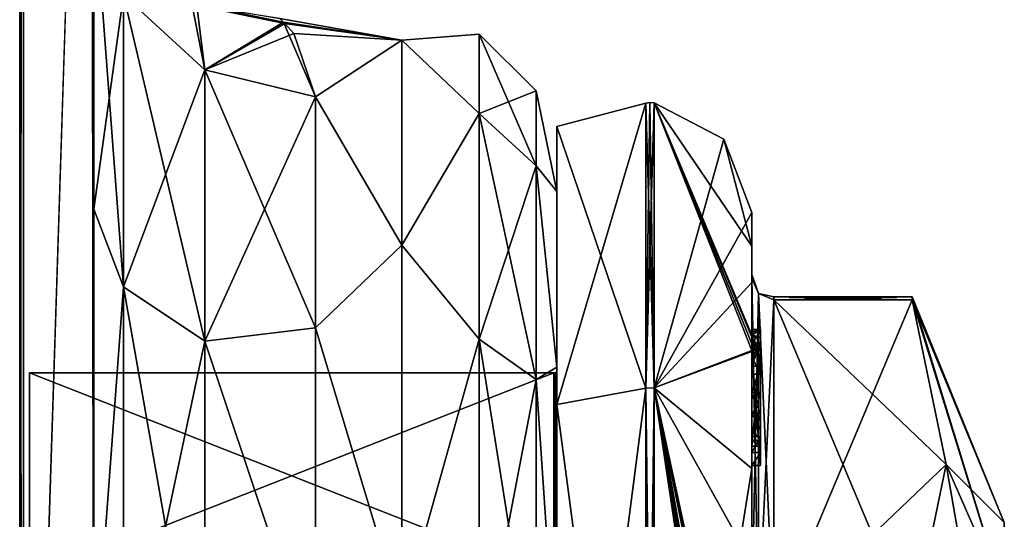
# Model space of a CAD drawing. Extents: x -23 to 470, y -1800 to 0.
# Tile 111 of 256: x 448 to 470, y -1759 to -1748. Entities that reach past the tile are written whole.
import ezdxf

# ---------------------------------------------------------------- set-up
doc = ezdxf.new("R2010")
doc.units = 0
doc.header["$LTSCALE"] = 17.087905
for name, color, linetype in [('553', 7, 'CONTINUOUS'), ('555', 7, 'CONTINUOUS'), ('557', 7, 'CONTINUOUS'), ('571', 7, 'CONTINUOUS'), ('572', 7, 'CONTINUOUS'), ('573', 7, 'CONTINUOUS'), ('577', 7, 'CONTINUOUS'), ('581', 7, 'CONTINUOUS'), ('608', 7, 'CONTINUOUS'), ('686', 7, 'CONTINUOUS'), ('687', 7, 'CONTINUOUS'), ('688', 7, 'CONTINUOUS'), ('689', 7, 'CONTINUOUS'), ('690', 7, 'CONTINUOUS'), ('691', 7, 'CONTINUOUS'), ('692', 7, 'CONTINUOUS'), ('693', 7, 'CONTINUOUS'), ('694', 7, 'CONTINUOUS'), ('695', 7, 'CONTINUOUS'), ('696', 7, 'CONTINUOUS'), ('697', 7, 'CONTINUOUS'), ('698', 7, 'CONTINUOUS'), ('699', 7, 'CONTINUOUS'), ('700', 7, 'CONTINUOUS'), ('702', 7, 'CONTINUOUS'), ('752', 7, 'CONTINUOUS'), ('753', 7, 'CONTINUOUS'), ('754', 7, 'CONTINUOUS'), ('755', 7, 'CONTINUOUS'), ('756', 7, 'CONTINUOUS'), ('757', 7, 'CONTINUOUS'), ('758', 7, 'CONTINUOUS'), ('759', 7, 'CONTINUOUS'), ('761', 7, 'CONTINUOUS'), ('762', 7, 'CONTINUOUS'), ('766', 7, 'CONTINUOUS'), ('767', 7, 'CONTINUOUS'), ('768', 7, 'CONTINUOUS'), ('769', 7, 'CONTINUOUS'), ('770', 7, 'CONTINUOUS'), ('771', 7, 'CONTINUOUS'), ('772', 7, 'CONTINUOUS'), ('855', 7, 'CONTINUOUS'), ('861', 7, 'CONTINUOUS')]:
    doc.layers.add(name, color=color, linetype=linetype)

msp = doc.modelspace()

# ---------------------------------------------------------------- linework, layer by layer
at = {"layer": '553', "linetype": 'CONTINUOUS'}
for points in [[(449.55, -1728.15, -20.5), (449.55, -1733.179, -19.874), (449.55, -1752.418, -21.378), (449.55, -1728.15, -20.5)], [(449.55, -1736.977, -22.507), (449.55, -1728.15, -20.5), (449.55, -1752.418, -21.378), (449.55, -1736.977, -22.507)], [(449.55, -1728.15, -102.5), (449.55, -1736.981, -100.492), (449.55, -1780, -102.5), (449.55, -1728.15, -102.5)], [(449.55, -1782.865, 101.931), (449.55, -1783.734, 101.5), (449.55, -1728.15, 102.5), (449.55, -1782.865, 101.931)], [(449.55, -1728.15, 102.5), (449.55, -1783.734, 101.5), (449.55, -1736.977, 100.493), (449.55, -1728.15, 102.5)], [(449.55, -1780, 102.5), (449.55, -1782.865, 101.931), (449.55, -1728.15, 102.5), (449.55, -1780, 102.5)], [(449.55, -1728.15, 20.5), (449.55, -1736.981, 22.508), (449.55, -1752.418, 21.378), (449.55, -1728.15, 20.5)], [(449.55, -1733.303, 19.842), (449.55, -1728.15, 20.5), (449.55, -1752.418, 21.378), (449.55, -1733.303, 19.842)], [(449.55, -1733.179, -19.874), (449.55, -1737.888, -18.039), (449.55, -1752.418, -21.378), (449.55, -1733.179, -19.874)], [(449.55, -1737.976, 17.992), (449.55, -1733.303, 19.842), (449.55, -1752.418, 21.378), (449.55, -1737.976, 17.992)], [(449.55, -1744.158, -28.196), (449.55, -1736.977, -22.507), (449.55, -1763.25, -27.648), (449.55, -1744.158, -28.196)], [(449.55, -1763.25, -27.648), (449.55, -1736.977, -22.507), (449.55, -1752.418, -21.378), (449.55, -1763.25, -27.648)], [(449.55, -1736.977, -63.507), (449.55, -1736.981, -59.492), (449.55, -1787.5, -95), (449.55, -1736.977, -63.507)], [(449.55, -1744.158, -69.196), (449.55, -1736.977, -63.507), (449.55, -1787.5, -95), (449.55, -1744.158, -69.196)], [(449.55, -1736.981, 63.508), (449.55, -1787.5, 24.51), (449.55, -1736.977, 59.493), (449.55, -1736.981, 63.508)], [(449.55, -1736.977, 59.493), (449.55, -1787.5, 24.51), (449.55, -1744.158, 53.804), (449.55, -1736.977, 59.493)], [(449.55, -1786.933, 97.86), (449.55, -1787.5, 95), (449.55, -1736.977, 100.493), (449.55, -1786.933, 97.86)], [(449.55, -1736.977, 100.493), (449.55, -1787.5, 95), (449.55, -1744.158, 94.804), (449.55, -1736.977, 100.493)], [(449.55, -1786.5, 98.734), (449.55, -1786.933, 97.86), (449.55, -1736.977, 100.493), (449.55, -1786.5, 98.734)], [(449.55, -1785.305, 100.301), (449.55, -1786.5, 98.734), (449.55, -1736.977, 100.493), (449.55, -1785.305, 100.301)], [(449.55, -1783.734, 101.5), (449.55, -1785.305, 100.301), (449.55, -1736.977, 100.493), (449.55, -1783.734, 101.5)], [(449.55, -1736.981, -59.492), (449.55, -1744.161, -53.801), (449.55, -1787.5, -95), (449.55, -1736.981, -59.492)], [(449.55, -1736.981, -100.492), (449.55, -1744.161, -94.801), (449.55, -1785.305, -100.301), (449.55, -1736.981, -100.492)], [(449.55, -1780, -102.5), (449.55, -1736.981, -100.492), (449.55, -1782.865, -101.931), (449.55, -1780, -102.5)], [(449.55, -1782.865, -101.931), (449.55, -1736.981, -100.492), (449.55, -1783.734, -101.5), (449.55, -1782.865, -101.931)], [(449.55, -1783.734, -101.5), (449.55, -1736.981, -100.492), (449.55, -1785.305, -100.301), (449.55, -1783.734, -101.5)], [(449.55, -1744.161, 69.199), (449.55, -1787.5, 24.51), (449.55, -1736.981, 63.508), (449.55, -1744.161, 69.199)], [(449.55, -1736.981, 22.508), (449.55, -1744.161, 28.199), (449.55, -1763.25, 27.648), (449.55, -1736.981, 22.508)], [(449.55, -1752.418, 21.378), (449.55, -1736.981, 22.508), (449.55, -1763.25, 27.648), (449.55, -1752.418, 21.378)], [(449.55, -1737.888, -18.039), (449.55, -1742.004, -15.11), (449.55, -1752.418, -21.378), (449.55, -1737.888, -18.039)], [(449.55, -1742.04, 15.078), (449.55, -1737.976, 17.992), (449.55, -1752.418, 21.378), (449.55, -1742.04, 15.078)], [(449.55, -1742.004, -15.11), (449.55, -1745.277, -11.265), (449.55, -1752.418, -21.378), (449.55, -1742.004, -15.11)], [(449.55, -1745.277, 11.265), (449.55, -1742.04, 15.078), (449.55, -1752.418, 21.378), (449.55, -1745.277, 11.265)], [(449.55, -1748.128, -36.417), (449.55, -1744.158, -28.196), (449.55, -1775.732, -28.753), (449.55, -1748.128, -36.417)], [(449.55, -1775.732, -28.753), (449.55, -1744.158, -28.196), (449.55, -1763.25, -27.648), (449.55, -1775.732, -28.753)], [(449.55, -1748.128, -77.417), (449.55, -1744.158, -69.196), (449.55, -1787.5, -95), (449.55, -1748.128, -77.417)], [(449.55, -1787.5, 95), (449.55, -1787.5, 24.51), (449.55, -1744.158, 94.804), (449.55, -1787.5, 95)], [(449.55, -1744.158, 94.804), (449.55, -1787.5, 24.51), (449.55, -1748.128, 86.583), (449.55, -1744.158, 94.804)], [(449.55, -1744.158, 53.804), (449.55, -1787.5, 24.51), (449.55, -1748.128, 45.583), (449.55, -1744.158, 53.804)], [(449.55, -1744.161, -53.801), (449.55, -1748.129, -45.579), (449.55, -1787.5, -95), (449.55, -1744.161, -53.801)], [(449.55, -1744.161, -94.801), (449.55, -1748.129, -86.579), (449.55, -1787.5, -95), (449.55, -1744.161, -94.801)], [(449.55, -1785.305, -100.301), (449.55, -1744.161, -94.801), (449.55, -1786.5, -98.734), (449.55, -1785.305, -100.301)], [(449.55, -1786.5, -98.734), (449.55, -1744.161, -94.801), (449.55, -1786.933, -97.86), (449.55, -1786.5, -98.734)], [(449.55, -1786.933, -97.86), (449.55, -1744.161, -94.801), (449.55, -1787.5, -95), (449.55, -1786.933, -97.86)], [(449.55, -1748.129, 77.421), (449.55, -1787.5, 24.51), (449.55, -1744.161, 69.199), (449.55, -1748.129, 77.421)], [(449.55, -1744.161, 28.199), (449.55, -1748.129, 36.421), (449.55, -1775.732, 28.753), (449.55, -1744.161, 28.199)], [(449.55, -1763.25, 27.648), (449.55, -1744.161, 28.199), (449.55, -1775.732, 28.753), (449.55, -1763.25, 27.648)], [(449.55, -1748.129, -45.579), (449.55, -1748.128, -36.417), (449.55, -1787.5, -95), (449.55, -1748.129, -45.579)], [(449.55, -1787.5, -95), (449.55, -1748.128, -36.417), (449.55, -1775.732, -28.753), (449.55, -1787.5, -95)], [(449.55, -1748.129, -86.579), (449.55, -1748.128, -77.417), (449.55, -1787.5, -95), (449.55, -1748.129, -86.579)], [(449.55, -1748.128, 86.583), (449.55, -1787.5, 24.51), (449.55, -1748.129, 77.421), (449.55, -1748.128, 86.583)], [(449.55, -1748.128, 45.583), (449.55, -1787.5, 24.51), (449.55, -1775.732, 28.753), (449.55, -1748.128, 45.583)], [(449.55, -1748.129, 36.421), (449.55, -1748.128, 45.583), (449.55, -1775.732, 28.753), (449.55, -1748.129, 36.421)]]:
    msp.add_3dface(points, dxfattribs=at)
at = {"layer": '555', "linetype": 'CONTINUOUS'}
for points in [[(460, -1752.022, 4.582), (460, -1755.991, 12.803), (460, -1791.978, 4.582), (460, -1752.022, 4.582)], [(460, -1752.022, -4.582), (460, -1752.022, 4.582), (460, -1791.978, 4.582), (460, -1752.022, -4.582)], [(460, -1755.991, -12.803), (460, -1752.022, -4.582), (460, -1788.009, -12.803), (460, -1755.991, -12.803)], [(460, -1788.009, -12.803), (460, -1752.022, -4.582), (460, -1791.978, -4.582), (460, -1788.009, -12.803)], [(460, -1791.978, -4.582), (460, -1752.022, -4.582), (460, -1791.978, 4.582), (460, -1791.978, -4.582)], [(460, -1755.991, 12.803), (460, -1763.173, 18.494), (460, -1788.009, 12.803), (460, -1755.991, 12.803)], [(460, -1791.978, 4.582), (460, -1755.991, 12.803), (460, -1788.009, 12.803), (460, -1791.978, 4.582)], [(460, -1763.174, -18.494), (460, -1755.991, -12.803), (460, -1780.827, -18.494), (460, -1763.174, -18.494)], [(460, -1780.827, -18.494), (460, -1755.991, -12.803), (460, -1788.009, -12.803), (460, -1780.827, -18.494)]]:
    msp.add_3dface(points, dxfattribs=at)
at = {"layer": '557', "linetype": 'CONTINUOUS'}
for points in [[(453.859, -1748.224, 3.268), (456.5, -1748.602, -5.341), (453.745, -1748.114, -2.339), (453.859, -1748.224, 3.268)], [(453.745, -1748.114, -2.339), (456.5, -1748.602, -5.341), (453.828, -1748.194, -3.048), (453.745, -1748.114, -2.339)], [(453.828, -1748.194, -3.048), (456.5, -1748.602, -5.341), (454.55, -1749.885, -9.323), (453.828, -1748.194, -3.048)], [(454.06, -1748.453, 4.64), (456.5, -1748.602, -5.341), (453.859, -1748.224, 3.268), (454.06, -1748.453, 4.64)], [(456.5, -1748.602, 5.341), (456.5, -1748.602, -5.341), (454.06, -1748.453, 4.64), (456.5, -1748.602, 5.341)], [(454.55, -1749.885, 9.323), (456.5, -1748.602, 5.341), (454.06, -1748.453, 4.64), (454.55, -1749.885, 9.323)], [(456.5, -1748.602, -5.341), (456.5, -1753.236, -14.964), (454.55, -1749.885, -9.323), (456.5, -1748.602, -5.341)], [(456.5, -1753.236, 14.964), (456.5, -1748.602, 5.341), (454.55, -1749.885, 9.323), (456.5, -1753.236, 14.964)], [(454.55, -1749.885, -9.323), (456.5, -1753.236, -14.964), (454.55, -1755.1, -17.041), (454.55, -1749.885, -9.323)], [(454.55, -1755.1, 17.041), (456.5, -1753.236, 14.964), (454.55, -1749.885, 9.323), (454.55, -1755.1, 17.041)], [(456.5, -1753.236, -14.964), (456.5, -1761.587, -21.623), (454.55, -1755.1, -17.041), (456.5, -1753.236, -14.964)], [(456.5, -1761.587, 21.623), (456.5, -1753.236, 14.964), (454.55, -1755.1, 17.041), (456.5, -1761.587, 21.623)], [(454.55, -1755.1, -17.041), (456.5, -1761.587, -21.623), (454.55, -1762.862, -22.192), (454.55, -1755.1, -17.041)], [(454.55, -1762.862, 22.192), (456.5, -1761.587, 21.623), (454.55, -1755.1, 17.041), (454.55, -1762.862, 22.192)]]:
    msp.add_3dface(points, dxfattribs=at)
at = {"layer": '571', "linetype": 'CONTINUOUS'}
for points in [[(449.55, -1745.277, 11.265), (449.55, -1752.418, 21.378), (450.221, -1747.582, 10.293), (449.55, -1745.277, 11.265)], [(450.221, -1747.582, 10.293), (449.55, -1752.418, 21.378), (450.221, -1754.173, 19.606), (450.221, -1747.582, 10.293)], [(452.055, -1749.27, 9.582), (450.221, -1747.582, 10.293), (450.221, -1754.173, 19.606), (452.055, -1749.27, 9.582)], [(452.055, -1755.405, 18.251), (452.055, -1749.27, 9.582), (450.221, -1754.173, 19.606), (452.055, -1755.405, 18.251)], [(454.55, -1749.885, 9.323), (452.055, -1749.27, 9.582), (452.055, -1755.405, 18.251), (454.55, -1749.885, 9.323)], [(454.55, -1755.1, 17.041), (454.55, -1749.885, 9.323), (452.055, -1755.405, 18.251), (454.55, -1755.1, 17.041)], [(449.55, -1752.418, 21.378), (449.55, -1763.25, 27.648), (450.221, -1754.173, 19.606), (449.55, -1752.418, 21.378)], [(450.221, -1754.173, 19.606), (449.55, -1763.25, 27.648), (450.221, -1764.069, 25.284), (450.221, -1754.173, 19.606)], [(452.055, -1755.405, 18.251), (450.221, -1754.173, 19.606), (450.221, -1764.069, 25.284), (452.055, -1755.405, 18.251)], [(454.55, -1762.862, 22.192), (454.55, -1755.1, 17.041), (452.055, -1755.405, 18.251), (454.55, -1762.862, 22.192)], [(452.055, -1764.617, 23.536), (452.055, -1755.405, 18.251), (450.221, -1764.069, 25.284), (452.055, -1764.617, 23.536)], [(452.055, -1764.617, 23.536), (454.55, -1762.862, 22.192), (452.055, -1755.405, 18.251), (452.055, -1764.617, 23.536)]]:
    msp.add_3dface(points, dxfattribs=at)
at = {"layer": '572', "linetype": 'CONTINUOUS'}
for points in [[(449.55, -1752.418, -21.378), (449.55, -1745.277, -11.265), (450.221, -1754.173, -19.606), (449.55, -1752.418, -21.378)], [(450.221, -1754.173, -19.606), (449.55, -1745.277, -11.265), (450.221, -1747.582, -10.293), (450.221, -1754.173, -19.606)], [(452.055, -1749.27, -9.582), (452.055, -1755.406, -18.251), (450.221, -1747.582, -10.293), (452.055, -1749.27, -9.582)], [(452.055, -1755.406, -18.251), (450.221, -1754.173, -19.606), (450.221, -1747.582, -10.293), (452.055, -1755.406, -18.251)], [(454.55, -1749.885, -9.323), (454.55, -1755.1, -17.041), (452.055, -1749.27, -9.582), (454.55, -1749.885, -9.323)], [(452.055, -1749.27, -9.582), (454.55, -1755.1, -17.041), (452.055, -1755.406, -18.251), (452.055, -1749.27, -9.582)], [(449.55, -1763.25, -27.648), (449.55, -1752.418, -21.378), (450.221, -1754.173, -19.606), (449.55, -1763.25, -27.648)], [(450.221, -1764.069, -25.284), (449.55, -1763.25, -27.648), (450.221, -1754.173, -19.606), (450.221, -1764.069, -25.284)], [(452.055, -1755.406, -18.251), (452.055, -1764.617, -23.536), (450.221, -1754.173, -19.606), (452.055, -1755.406, -18.251)], [(452.055, -1764.617, -23.536), (450.221, -1764.069, -25.284), (450.221, -1754.173, -19.606), (452.055, -1764.617, -23.536)], [(454.55, -1755.1, -17.041), (454.55, -1762.862, -22.192), (452.055, -1755.406, -18.251), (454.55, -1755.1, -17.041)], [(452.055, -1755.406, -18.251), (454.55, -1762.862, -22.192), (452.055, -1764.617, -23.536), (452.055, -1755.406, -18.251)]]:
    msp.add_3dface(points, dxfattribs=at)
at = {"layer": '573', "linetype": 'CONTINUOUS'}
for points in [[(456.5, -1748.602, -5.341), (456.5, -1748.602, 5.341), (458.248, -1748.468, 0), (456.5, -1748.602, -5.341)], [(456.5, -1748.602, -5.341), (458.248, -1748.468, 0), (458.248, -1750.259, -9.005), (456.5, -1748.602, -5.341)], [(456.5, -1748.602, 5.341), (458.248, -1750.259, 9.005), (458.248, -1748.468, 0), (456.5, -1748.602, 5.341)], [(456.5, -1753.236, -14.964), (456.5, -1748.602, -5.341), (458.248, -1750.259, -9.005), (456.5, -1753.236, -14.964)], [(456.5, -1748.602, 5.341), (456.5, -1753.236, 14.964), (458.248, -1750.259, 9.005), (456.5, -1748.602, 5.341)], [(458.248, -1748.468, 0), (459.531, -1751.444, -8.515), (458.248, -1750.259, -9.005), (458.248, -1748.468, 0)], [(458.248, -1750.259, 9.005), (459.531, -1749.75, 0), (458.248, -1748.468, 0), (458.248, -1750.259, 9.005)], [(459.531, -1749.75, 0), (459.531, -1751.444, -8.515), (458.248, -1748.468, 0), (459.531, -1749.75, 0)], [(459.531, -1751.444, 8.515), (459.531, -1749.75, 0), (458.248, -1750.259, 9.005), (459.531, -1751.444, 8.515)], [(460, -1752.022, 4.582), (460, -1752.022, -4.582), (459.531, -1749.75, 0), (460, -1752.022, 4.582)], [(459.531, -1751.444, 8.515), (460, -1752.022, 4.582), (459.531, -1749.75, 0), (459.531, -1751.444, 8.515)], [(459.531, -1749.75, 0), (460, -1752.022, -4.582), (459.531, -1751.444, -8.515), (459.531, -1749.75, 0)], [(456.5, -1753.236, -14.964), (458.248, -1750.259, -9.005), (458.248, -1755.36, -16.64), (456.5, -1753.236, -14.964)], [(456.5, -1753.236, 14.964), (458.248, -1755.36, 16.64), (458.248, -1750.259, 9.005), (456.5, -1753.236, 14.964)], [(458.248, -1750.259, -9.005), (459.531, -1756.267, -15.733), (458.248, -1755.36, -16.64), (458.248, -1750.259, -9.005)], [(459.531, -1751.444, -8.515), (459.531, -1756.267, -15.733), (458.248, -1750.259, -9.005), (459.531, -1751.444, -8.515)], [(458.248, -1755.36, 16.64), (459.531, -1751.444, 8.515), (458.248, -1750.259, 9.005), (458.248, -1755.36, 16.64)], [(459.531, -1756.267, 15.733), (459.531, -1751.444, 8.515), (458.248, -1755.36, 16.64), (459.531, -1756.267, 15.733)], [(460, -1755.991, 12.803), (460, -1752.022, 4.582), (459.531, -1751.444, 8.515), (460, -1755.991, 12.803)], [(459.531, -1756.267, 15.733), (460, -1755.991, 12.803), (459.531, -1751.444, 8.515), (459.531, -1756.267, 15.733)], [(460, -1752.022, -4.582), (460, -1755.991, -12.803), (459.531, -1751.444, -8.515), (460, -1752.022, -4.582)], [(459.531, -1751.444, -8.515), (460, -1755.991, -12.803), (459.531, -1756.267, -15.733), (459.531, -1751.444, -8.515)], [(456.5, -1761.587, -21.623), (456.5, -1753.236, -14.964), (458.248, -1755.36, -16.64), (456.5, -1761.587, -21.623)], [(456.5, -1753.236, 14.964), (456.5, -1761.587, 21.623), (458.248, -1755.36, 16.64), (456.5, -1753.236, 14.964)], [(456.5, -1761.587, -21.623), (458.248, -1755.36, -16.64), (458.248, -1762.995, -21.741), (456.5, -1761.587, -21.623)], [(456.5, -1761.587, 21.623), (458.248, -1762.995, 21.741), (458.248, -1755.36, 16.64), (456.5, -1761.587, 21.623)], [(458.248, -1755.36, -16.64), (459.531, -1763.485, -20.556), (458.248, -1762.995, -21.741), (458.248, -1755.36, -16.64)], [(459.531, -1756.267, -15.733), (459.531, -1763.485, -20.556), (458.248, -1755.36, -16.64), (459.531, -1756.267, -15.733)], [(458.248, -1762.995, 21.741), (459.531, -1756.267, 15.733), (458.248, -1755.36, 16.64), (458.248, -1762.995, 21.741)], [(460, -1763.173, 18.494), (460, -1755.991, 12.803), (459.531, -1756.267, 15.733), (460, -1763.173, 18.494)], [(460, -1755.991, -12.803), (460, -1763.174, -18.494), (459.531, -1756.267, -15.733), (460, -1755.991, -12.803)], [(459.531, -1763.485, 20.556), (459.531, -1756.267, 15.733), (458.248, -1762.995, 21.741), (459.531, -1763.485, 20.556)], [(459.531, -1763.485, 20.556), (460, -1763.173, 18.494), (459.531, -1756.267, 15.733), (459.531, -1763.485, 20.556)], [(459.531, -1756.267, -15.733), (460, -1763.174, -18.494), (459.531, -1763.485, -20.556), (459.531, -1756.267, -15.733)]]:
    msp.add_3dface(points, dxfattribs=at)
at = {"layer": '577', "linetype": 'CONTINUOUS'}
for points in [[(443.35, -1780, 113.412), (447.962, -1780, 108.8), (443.35, -20, 113.412), (443.35, -1780, 113.412)], [(447.962, -1780, 108.8), (447.962, -20, 108.8), (443.35, -20, 113.412), (447.962, -1780, 108.8)], [(449.55, -1780, 102.5), (449.55, -1728.15, 102.5), (447.962, -20, 108.8), (449.55, -1780, 102.5)], [(447.962, -1780, 108.8), (449.55, -1780, 102.5), (447.962, -20, 108.8), (447.962, -1780, 108.8)]]:
    msp.add_3dface(points, dxfattribs=at)
at = {"layer": '581', "linetype": 'CONTINUOUS'}
for points in [[(447.875, -1780, -108.75), (443.3, -1780, -113.325), (447.875, -20, -108.75), (447.875, -1780, -108.75)], [(449.55, -20, -102.5), (449.55, -71.85, -102.5), (447.875, -1780, -108.75), (449.55, -20, -102.5)], [(449.55, -20, -102.5), (447.875, -1780, -108.75), (447.875, -20, -108.75), (449.55, -20, -102.5)], [(449.55, -71.85, -102.5), (449.55, -1728.15, -102.5), (447.875, -1780, -108.75), (449.55, -71.85, -102.5)], [(449.55, -1728.15, -102.5), (449.55, -1780, -102.5), (447.875, -1780, -108.75), (449.55, -1728.15, -102.5)]]:
    msp.add_3dface(points, dxfattribs=at)
at = {"layer": '608', "linetype": 'CONTINUOUS'}
for points in [[(452.055, -1749.27, -9.582), (450.221, -1747.582, -10.293), (451.759, -1747.773, -3.339), (452.055, -1749.27, -9.582)], [(452.055, -1749.27, 9.582), (451.876, -1747.824, 3.328), (450.221, -1747.582, 10.293), (452.055, -1749.27, 9.582)], [(453.745, -1748.114, -2.339), (453.828, -1748.194, -3.048), (451.759, -1747.773, -3.339), (453.745, -1748.114, -2.339)], [(453.828, -1748.194, -3.048), (452.055, -1749.27, -9.582), (451.759, -1747.773, -3.339), (453.828, -1748.194, -3.048)], [(453.859, -1748.224, 3.268), (453.745, -1748.114, -2.339), (451.876, -1747.824, 3.328), (453.859, -1748.224, 3.268)], [(453.859, -1748.224, 3.268), (451.876, -1747.824, 3.328), (452.055, -1749.27, 9.582), (453.859, -1748.224, 3.268)], [(453.828, -1748.194, -3.048), (454.55, -1749.885, -9.323), (452.055, -1749.27, -9.582), (453.828, -1748.194, -3.048)], [(454.06, -1748.453, 4.64), (453.859, -1748.224, 3.268), (452.055, -1749.27, 9.582), (454.06, -1748.453, 4.64)], [(454.55, -1749.885, 9.323), (454.06, -1748.453, 4.64), (452.055, -1749.27, 9.582), (454.55, -1749.885, 9.323)]]:
    msp.add_3dface(points, dxfattribs=at)
at = {"layer": '686', "linetype": 'CONTINUOUS'}
for points in [[(464.9, -1761.907, -14.418), (464.9, -1754.467, -1.532), (468.023, -1761.907, -14.418), (464.9, -1761.907, -14.418)], [(468.023, -1761.907, -14.418), (464.9, -1754.467, -1.532), (468.786, -1758.187, -7.975), (468.023, -1761.907, -14.418)], [(468.786, -1758.187, -7.975), (464.9, -1754.467, -1.532), (468.023, -1754.467, -1.532), (468.786, -1758.187, -7.975)]]:
    msp.add_3dface(points, dxfattribs=at)
at = {"layer": '687', "linetype": 'CONTINUOUS'}
for points in [[(464.9, -1754.467, 1.532), (464.9, -1761.907, 14.418), (468.023, -1754.467, 1.532), (464.9, -1754.467, 1.532)], [(468.023, -1754.467, 1.532), (464.9, -1761.907, 14.418), (468.786, -1758.187, 7.975), (468.023, -1754.467, 1.532)], [(468.786, -1758.187, 7.975), (464.9, -1761.907, 14.418), (468.023, -1761.907, 14.418), (468.786, -1758.187, 7.975)]]:
    msp.add_3dface(points, dxfattribs=at)
at = {"layer": '688', "linetype": 'CONTINUOUS'}
for points in [[(464.4, -1752.5), (464.4, -1754.08, 7.69), (464.4, -1753.257, -5.382), (464.4, -1752.5)], [(464.4, -1753.257, -5.382), (464.4, -1754.08, 7.69), (464.4, -1753.9, 0.012), (464.4, -1753.257, -5.382)], [(464.4, -1755.268, -10.015), (464.4, -1753.257, -5.382), (464.4, -1755.133, -9.552), (464.4, -1755.268, -10.015)], [(464.4, -1755.133, -9.552), (464.4, -1753.257, -5.382), (464.4, -1753.979, -1.686), (464.4, -1755.133, -9.552)], [(464.4, -1753.979, -1.686), (464.4, -1753.257, -5.382), (464.4, -1753.9, 0.012), (464.4, -1753.979, -1.686)], [(464.4, -1753.9, 0.012), (464.4, -1754.08, 7.69), (464.4, -1753.979, 1.686), (464.4, -1753.9, 0.012)], [(464.4, -1757.915, -8.604), (464.4, -1757.561, -8.194), (464.4, -1753.979, -1.686), (464.4, -1757.915, -8.604)], [(464.4, -1761.529, -14.764), (464.4, -1757.915, -8.604), (464.4, -1753.979, -1.686), (464.4, -1761.529, -14.764)], [(464.4, -1754.08, 7.69), (464.4, -1758.278, 13.855), (464.4, -1753.979, 1.686), (464.4, -1754.08, 7.69)], [(464.4, -1753.979, 1.686), (464.4, -1758.278, 13.855), (464.4, -1761.529, 14.764), (464.4, -1753.979, 1.686)], [(464.4, -1755.187, -9.097), (464.4, -1755.133, -9.552), (464.4, -1753.979, -1.686), (464.4, -1755.187, -9.097)], [(464.4, -1755.454, -8.634), (464.4, -1755.187, -9.097), (464.4, -1753.979, -1.686), (464.4, -1755.454, -8.634)], [(464.4, -1755.966, -8.23), (464.4, -1755.454, -8.634), (464.4, -1753.979, -1.686), (464.4, -1755.966, -8.23)], [(464.4, -1756.563, -7.993), (464.4, -1755.966, -8.23), (464.4, -1753.979, -1.686), (464.4, -1756.563, -7.993)], [(464.4, -1757.095, -7.988), (464.4, -1756.563, -7.993), (464.4, -1753.979, -1.686), (464.4, -1757.095, -7.988)], [(464.4, -1757.561, -8.194), (464.4, -1757.095, -7.988), (464.4, -1753.979, -1.686), (464.4, -1757.561, -8.194)], [(464.4, -1755.454, -9.579), (464.4, -1755.514, -9.204), (464.4, -1755.578, -9.948), (464.4, -1755.454, -9.579)], [(464.4, -1755.514, -9.204), (464.4, -1755.747, -8.855), (464.4, -1755.578, -9.948), (464.4, -1755.514, -9.204)], [(464.4, -1755.747, -8.855), (464.4, -1755.701, -10.162), (464.4, -1755.578, -9.948), (464.4, -1755.747, -8.855)], [(464.4, -1755.635, -10.603), (464.4, -1758.211, -9.116), (464.4, -1760.414, -15.685), (464.4, -1755.635, -10.603)], [(464.4, -1757.773, -8.966), (464.4, -1755.701, -10.162), (464.4, -1757.65, -8.752), (464.4, -1757.773, -8.966)], [(464.4, -1757.65, -8.752), (464.4, -1755.701, -10.162), (464.4, -1757.385, -8.46), (464.4, -1757.65, -8.752)], [(464.4, -1757.385, -8.46), (464.4, -1755.701, -10.162), (464.4, -1757.035, -8.329), (464.4, -1757.385, -8.46)], [(464.4, -1757.035, -8.329), (464.4, -1755.701, -10.162), (464.4, -1756.616, -8.356), (464.4, -1757.035, -8.329)], [(464.4, -1756.616, -8.356), (464.4, -1755.701, -10.162), (464.4, -1756.151, -8.55), (464.4, -1756.616, -8.356)], [(464.4, -1756.151, -8.55), (464.4, -1755.701, -10.162), (464.4, -1755.747, -8.855), (464.4, -1756.151, -8.55)], [(464.4, -1758.211, -9.116), (464.4, -1757.915, -8.604), (464.4, -1761.529, -14.764), (464.4, -1758.211, -9.116)], [(464.4, -1760.414, -15.685), (464.4, -1758.211, -9.116), (464.4, -1761.529, -14.764), (464.4, -1760.414, -15.685)], [(464.4, -1758.278, 13.855), (464.4, -1764.48, 17.992), (464.4, -1761.529, 14.764), (464.4, -1758.278, 13.855)]]:
    msp.add_3dface(points, dxfattribs=at)
at = {"layer": '689', "linetype": 'CONTINUOUS'}
for points in [[(460, -1756.111), (460, -1760.764, 11.235), (460, -1750.556), (460, -1756.111)], [(460, -1750.556), (460, -1760.764, 11.235), (460, -1756.837, 15.164), (460, -1750.556)], [(460, -1756.837, -15.164), (460, -1756.111), (460, -1750.556), (460, -1756.837, -15.164)], [(460, -1760.764, -11.235), (460, -1756.111), (460, -1756.837, -15.164), (460, -1760.764, -11.235)], [(460, -1760.764, 11.235), (460, -1772, 15.889), (460, -1756.837, 15.164), (460, -1760.764, 11.235)], [(460, -1756.837, 15.164), (460, -1772, 15.889), (460, -1772, 21.444), (460, -1756.837, 15.164)], [(460, -1772, -15.889), (460, -1760.764, -11.235), (460, -1756.837, -15.164), (460, -1772, -15.889)], [(460, -1772, -21.444), (460, -1772, -15.889), (460, -1756.837, -15.164), (460, -1772, -21.444)]]:
    msp.add_3dface(points, dxfattribs=at)
at = {"layer": '690', "linetype": 'CONTINUOUS'}
for points in [[(448.1, -1756.115), (448.1, -1760.768, -11.232), (448.1, -1787.885), (448.1, -1756.115)], [(448.1, -1756.115), (448.1, -1787.885), (448.1, -1783.232, 11.232), (448.1, -1756.115)], [(448.1, -1756.115), (448.1, -1783.232, 11.232), (448.1, -1760.768, 11.232), (448.1, -1756.115)]]:
    msp.add_3dface(points, dxfattribs=at)
at = {"layer": '691', "linetype": 'CONTINUOUS'}
for points in [[(448.1, -1760.768, -11.232), (448.1, -1756.115), (459.934, -1760.768, -11.232), (448.1, -1760.768, -11.232)], [(459.934, -1760.768, -11.232), (448.1, -1756.115), (459.934, -1756.115), (459.934, -1760.768, -11.232)]]:
    msp.add_3dface(points, dxfattribs=at)
at = {"layer": '692', "linetype": 'CONTINUOUS'}
for points in [[(459.934, -1756.115), (448.1, -1756.115), (448.1, -1760.768, 11.232), (459.934, -1756.115)], [(459.934, -1756.115), (448.1, -1760.768, 11.232), (459.934, -1760.768, 11.232), (459.934, -1756.115)]]:
    msp.add_3dface(points, dxfattribs=at)
at = {"layer": '693', "linetype": 'CONTINUOUS'}
for points in [[(462.195, -1750.017), (462.195, -1756.456, 15.544), (463.769, -1750.84), (462.195, -1750.017)], [(462.195, -1756.456, 15.544), (464.4, -1752.5), (463.769, -1750.84), (462.195, -1756.456, 15.544)], [(464.4, -1754.08, 7.69), (464.4, -1752.5), (462.195, -1756.456, 15.544), (464.4, -1754.08, 7.69)], [(464.4, -1758.278, 13.855), (464.4, -1754.08, 7.69), (462.195, -1756.456, 15.544), (464.4, -1758.278, 13.855)], [(462.195, -1772, 21.983), (464.4, -1758.278, 13.855), (462.195, -1756.456, 15.544), (462.195, -1772, 21.983)], [(464.4, -1764.48, 17.992), (464.4, -1758.278, 13.855), (462.195, -1772, 21.983), (464.4, -1764.48, 17.992)]]:
    msp.add_3dface(points, dxfattribs=at)
at = {"layer": '694', "linetype": 'CONTINUOUS'}
for points in [[(464.4, -1753.257, -5.382), (464.4, -1755.268, -10.015), (462.195, -1750.017), (464.4, -1753.257, -5.382)], [(464.4, -1753.257, -5.382), (462.195, -1750.017), (463.769, -1750.84), (464.4, -1753.257, -5.382)], [(462.195, -1750.017), (464.4, -1755.268, -10.015), (464.4, -1755.288, -10.053), (462.195, -1750.017)], [(464.4, -1755.31, -10.091), (462.195, -1750.017), (464.4, -1755.288, -10.053), (464.4, -1755.31, -10.091)], [(462.195, -1750.017), (464.4, -1755.31, -10.091), (464.4, -1755.461, -10.354), (462.195, -1750.017)], [(462.195, -1756.456, -15.544), (462.195, -1750.017), (464.4, -1755.613, -10.616), (462.195, -1756.456, -15.544)], [(464.4, -1755.613, -10.616), (462.195, -1750.017), (464.4, -1755.461, -10.354), (464.4, -1755.613, -10.616)], [(464.4, -1752.5), (464.4, -1753.257, -5.382), (463.769, -1750.84), (464.4, -1752.5)], [(464.4, -1755.624, -10.61), (462.195, -1756.456, -15.544), (464.4, -1755.613, -10.616), (464.4, -1755.624, -10.61)], [(464.4, -1755.635, -10.603), (462.195, -1756.456, -15.544), (464.4, -1755.624, -10.61), (464.4, -1755.635, -10.603)], [(464.4, -1755.635, -10.603), (464.4, -1760.414, -15.685), (462.195, -1756.456, -15.544), (464.4, -1755.635, -10.603)], [(464.4, -1760.414, -15.685), (464.4, -1766.674, -18.759), (462.195, -1756.456, -15.544), (464.4, -1760.414, -15.685)], [(462.195, -1756.456, -15.544), (464.4, -1766.674, -18.759), (464.374, -1766.674, -19.134), (462.195, -1756.456, -15.544)], [(462.195, -1756.456, -15.544), (464.4, -1770.56, -19.447), (464.4, -1770.884, -19.5), (462.195, -1756.456, -15.544)], [(464.4, -1770.56, -19.447), (462.195, -1756.456, -15.544), (464.399, -1770.227, -19.5), (464.4, -1770.56, -19.447)], [(462.195, -1772, -21.983), (462.195, -1756.456, -15.544), (464.4, -1771.249, -19.5), (462.195, -1772, -21.983)], [(464.4, -1771.249, -19.5), (462.195, -1756.456, -15.544), (464.4, -1771.067, -19.5), (464.4, -1771.249, -19.5)], [(464.4, -1771.067, -19.5), (462.195, -1756.456, -15.544), (464.4, -1770.884, -19.5), (464.4, -1771.067, -19.5)], [(464.399, -1770.227, -19.5), (462.195, -1756.456, -15.544), (464.394, -1769.404, -19.5), (464.399, -1770.227, -19.5)], [(464.394, -1769.404, -19.5), (462.195, -1756.456, -15.544), (464.383, -1768.594, -19.5), (464.394, -1769.404, -19.5)], [(464.383, -1768.594, -19.5), (462.195, -1756.456, -15.544), (464.32, -1767.021, -19.5), (464.383, -1768.594, -19.5)], [(464.32, -1767.021, -19.5), (462.195, -1756.456, -15.544), (464.296, -1766.674, -19.5), (464.32, -1767.021, -19.5)], [(464.296, -1766.674, -19.5), (462.195, -1756.456, -15.544), (464.374, -1766.674, -19.134), (464.296, -1766.674, -19.5)]]:
    msp.add_3dface(points, dxfattribs=at)
at = {"layer": '695', "linetype": 'CONTINUOUS'}
for points in [[(462.009, -1756.465, -15.535), (460, -1750.556), (462.009, -1750.03, 0), (462.009, -1756.465, -15.535)], [(460, -1756.837, -15.164), (460, -1750.556), (462.009, -1756.465, -15.535), (460, -1756.837, -15.164)], [(462.009, -1772, -21.97), (460, -1756.837, -15.164), (462.009, -1756.465, -15.535), (462.009, -1772, -21.97)], [(460, -1772, -21.444), (460, -1756.837, -15.164), (462.009, -1772, -21.97), (460, -1772, -21.444)]]:
    msp.add_3dface(points, dxfattribs=at)
at = {"layer": '696', "linetype": 'CONTINUOUS'}
for points in [[(460, -1750.556), (460, -1756.837, 15.164), (462.009, -1750.03, 0), (460, -1750.556)], [(462.009, -1750.03, 0), (460, -1756.837, 15.164), (462.009, -1756.465, 15.535), (462.009, -1750.03, 0)], [(460, -1756.837, 15.164), (460, -1772, 21.444), (462.009, -1756.465, 15.535), (460, -1756.837, 15.164)], [(462.009, -1756.465, 15.535), (460, -1772, 21.444), (462.009, -1772, 21.97), (462.009, -1756.465, 15.535)]]:
    msp.add_3dface(points, dxfattribs=at)
at = {"layer": '697', "linetype": 'CONTINUOUS'}
for points in [[(460, -1760.764, 11.235), (460, -1756.111), (459.934, -1760.768, 11.232), (460, -1760.764, 11.235)], [(459.934, -1760.768, 11.232), (460, -1756.111), (459.967, -1756.114), (459.934, -1760.768, 11.232)], [(459.934, -1756.115), (459.934, -1760.768, 11.232), (459.967, -1756.114), (459.934, -1756.115)]]:
    msp.add_3dface(points, dxfattribs=at)
at = {"layer": '698', "linetype": 'CONTINUOUS'}
for points in [[(460, -1760.764, -11.235), (459.934, -1756.115), (459.967, -1756.114), (460, -1760.764, -11.235)], [(460, -1760.764, -11.235), (459.934, -1760.768, -11.232), (459.934, -1756.115), (460, -1760.764, -11.235)], [(460, -1756.111), (460, -1760.764, -11.235), (459.967, -1756.114), (460, -1756.111)]]:
    msp.add_3dface(points, dxfattribs=at)
at = {"layer": '699', "linetype": 'CONTINUOUS'}
for points in [[(462.009, -1756.465, 15.535), (462.195, -1750.017), (462.102, -1750.015, 0), (462.009, -1756.465, 15.535)], [(462.009, -1750.03, 0), (462.009, -1756.465, 15.535), (462.102, -1750.015, 0), (462.009, -1750.03, 0)], [(462.195, -1756.456, 15.544), (462.195, -1750.017), (462.009, -1756.465, 15.535), (462.195, -1756.456, 15.544)], [(462.195, -1772, 21.983), (462.195, -1756.456, 15.544), (462.009, -1772, 21.97), (462.195, -1772, 21.983)], [(462.195, -1756.456, 15.544), (462.009, -1756.465, 15.535), (462.009, -1772, 21.97), (462.195, -1756.456, 15.544)]]:
    msp.add_3dface(points, dxfattribs=at)
at = {"layer": '700', "linetype": 'CONTINUOUS'}
for points in [[(462.195, -1756.456, -15.544), (462.009, -1750.03, 0), (462.102, -1750.015, 0), (462.195, -1756.456, -15.544)], [(462.195, -1756.456, -15.544), (462.009, -1756.465, -15.535), (462.009, -1750.03, 0), (462.195, -1756.456, -15.544)], [(462.195, -1750.017), (462.195, -1756.456, -15.544), (462.102, -1750.015, 0), (462.195, -1750.017)], [(462.195, -1756.456, -15.544), (462.195, -1772, -21.983), (462.009, -1756.465, -15.535), (462.195, -1756.456, -15.544)], [(462.195, -1772, -21.983), (462.009, -1772, -21.97), (462.009, -1756.465, -15.535), (462.195, -1772, -21.983)]]:
    msp.add_3dface(points, dxfattribs=at)
at = {"layer": '702', "linetype": 'CONTINUOUS'}
for points in [[(470.1, -1759.5), (470.1, -1761.175, -6.249), (468.023, -1754.4), (470.1, -1759.5)], [(468.023, -1754.467, 1.532), (470.1, -1759.5), (468.023, -1754.4), (468.023, -1754.467, 1.532)], [(470.1, -1761.175, -6.249), (468.023, -1754.467, -1.532), (468.023, -1754.4), (470.1, -1761.175, -6.249)], [(470.1, -1759.5), (468.023, -1754.467, 1.532), (468.786, -1758.187, 7.975), (470.1, -1759.5)], [(470.1, -1761.175, -6.249), (468.786, -1758.187, -7.975), (468.023, -1754.467, -1.532), (470.1, -1761.175, -6.249)], [(470.1, -1761.175, 6.249), (468.786, -1758.187, 7.975), (468.023, -1761.907, 14.418), (470.1, -1761.175, 6.249)], [(470.1, -1765.751, -10.825), (468.023, -1761.907, -14.418), (468.786, -1758.187, -7.975), (470.1, -1765.751, -10.825)], [(470.1, -1761.175, 6.249), (470.1, -1759.5), (468.786, -1758.187, 7.975), (470.1, -1761.175, 6.249)], [(470.1, -1761.175, -6.249), (470.1, -1765.751, -10.825), (468.786, -1758.187, -7.975), (470.1, -1761.175, -6.249)]]:
    msp.add_3dface(points, dxfattribs=at)
at = {"layer": '752', "linetype": 'CONTINUOUS'}
for points in [[(464.6, -1755.136, -9.59), (464.6, -1755.613, -10.616), (464.6, -1755.31, -10.091), (464.6, -1755.136, -9.59)], [(464.6, -1755.613, -10.616), (464.6, -1755.136, -9.59), (464.6, -1755.578, -9.948), (464.6, -1755.613, -10.616)], [(464.6, -1755.136, -9.59), (464.6, -1755.187, -9.097), (464.6, -1755.578, -9.948), (464.6, -1755.136, -9.59)], [(464.6, -1755.187, -9.097), (464.6, -1755.431, -8.659), (464.6, -1755.514, -9.204), (464.6, -1755.187, -9.097)], [(464.6, -1755.578, -9.948), (464.6, -1755.187, -9.097), (464.6, -1755.453, -9.57), (464.6, -1755.578, -9.948)], [(464.6, -1755.453, -9.57), (464.6, -1755.187, -9.097), (464.6, -1755.514, -9.204), (464.6, -1755.453, -9.57)], [(464.6, -1755.431, -8.659), (464.6, -1755.966, -8.23), (464.6, -1755.724, -8.879), (464.6, -1755.431, -8.659)], [(464.6, -1755.514, -9.204), (464.6, -1755.431, -8.659), (464.6, -1755.724, -8.879), (464.6, -1755.514, -9.204)], [(464.6, -1755.701, -10.162), (464.6, -1755.613, -10.616), (464.6, -1755.578, -9.948), (464.6, -1755.701, -10.162)], [(464.6, -1758.211, -9.116), (464.6, -1755.613, -10.616), (464.6, -1757.773, -8.966), (464.6, -1758.211, -9.116)], [(464.6, -1755.613, -10.616), (464.6, -1755.701, -10.162), (464.6, -1757.773, -8.966), (464.6, -1755.613, -10.616)], [(464.6, -1755.724, -8.879), (464.6, -1755.966, -8.23), (464.6, -1756.151, -8.55), (464.6, -1755.724, -8.879)], [(464.6, -1755.966, -8.23), (464.6, -1756.59, -7.986), (464.6, -1756.151, -8.55), (464.6, -1755.966, -8.23)], [(464.6, -1756.151, -8.55), (464.6, -1756.59, -7.986), (464.6, -1756.646, -8.348), (464.6, -1756.151, -8.55)], [(464.6, -1756.59, -7.986), (464.6, -1757.095, -7.988), (464.6, -1757.035, -8.329), (464.6, -1756.59, -7.986)], [(464.6, -1756.646, -8.348), (464.6, -1756.59, -7.986), (464.6, -1757.035, -8.329), (464.6, -1756.646, -8.348)], [(464.6, -1757.035, -8.329), (464.6, -1757.095, -7.988), (464.6, -1757.386, -8.46), (464.6, -1757.035, -8.329)], [(464.6, -1757.095, -7.988), (464.6, -1757.553, -8.187), (464.6, -1757.386, -8.46), (464.6, -1757.095, -7.988)], [(464.6, -1757.386, -8.46), (464.6, -1757.553, -8.187), (464.6, -1757.65, -8.752), (464.6, -1757.386, -8.46)], [(464.6, -1757.553, -8.187), (464.6, -1757.915, -8.604), (464.6, -1757.773, -8.966), (464.6, -1757.553, -8.187)], [(464.6, -1757.65, -8.752), (464.6, -1757.553, -8.187), (464.6, -1757.773, -8.966), (464.6, -1757.65, -8.752)], [(464.6, -1757.915, -8.604), (464.6, -1758.211, -9.116), (464.6, -1757.773, -8.966), (464.6, -1757.915, -8.604)]]:
    msp.add_3dface(points, dxfattribs=at)
at = {"layer": '753', "linetype": 'CONTINUOUS'}
for points in [[(464.4, -1757.915, -8.604), (464.4, -1758.211, -9.116), (464.6, -1757.915, -8.604), (464.4, -1757.915, -8.604)], [(464.4, -1758.211, -9.116), (464.6, -1758.211, -9.116), (464.6, -1757.915, -8.604), (464.4, -1758.211, -9.116)]]:
    msp.add_3dface(points, dxfattribs=at)
at = {"layer": '754', "linetype": 'CONTINUOUS'}
for points in [[(464.4, -1757.095, -7.988), (464.4, -1757.561, -8.194), (464.6, -1757.095, -7.988), (464.4, -1757.095, -7.988)], [(464.4, -1757.561, -8.194), (464.6, -1757.553, -8.187), (464.6, -1757.095, -7.988), (464.4, -1757.561, -8.194)], [(464.4, -1757.561, -8.194), (464.4, -1757.915, -8.604), (464.6, -1757.553, -8.187), (464.4, -1757.561, -8.194)], [(464.4, -1757.915, -8.604), (464.6, -1757.915, -8.604), (464.6, -1757.553, -8.187), (464.4, -1757.915, -8.604)]]:
    msp.add_3dface(points, dxfattribs=at)
at = {"layer": '755', "linetype": 'CONTINUOUS'}
for points in [[(464.4, -1755.966, -8.23), (464.4, -1756.563, -7.993), (464.6, -1755.966, -8.23), (464.4, -1755.966, -8.23)], [(464.4, -1756.563, -7.993), (464.6, -1756.59, -7.986), (464.6, -1755.966, -8.23), (464.4, -1756.563, -7.993)], [(464.4, -1756.563, -7.993), (464.4, -1757.095, -7.988), (464.6, -1756.59, -7.986), (464.4, -1756.563, -7.993)], [(464.4, -1757.095, -7.988), (464.6, -1757.095, -7.988), (464.6, -1756.59, -7.986), (464.4, -1757.095, -7.988)]]:
    msp.add_3dface(points, dxfattribs=at)
at = {"layer": '756', "linetype": 'CONTINUOUS'}
for points in [[(464.4, -1755.187, -9.097), (464.4, -1755.454, -8.634), (464.6, -1755.187, -9.097), (464.4, -1755.187, -9.097)], [(464.4, -1755.454, -8.634), (464.6, -1755.431, -8.659), (464.6, -1755.187, -9.097), (464.4, -1755.454, -8.634)], [(464.4, -1755.454, -8.634), (464.4, -1755.966, -8.23), (464.6, -1755.431, -8.659), (464.4, -1755.454, -8.634)], [(464.4, -1755.966, -8.23), (464.6, -1755.966, -8.23), (464.6, -1755.431, -8.659), (464.4, -1755.966, -8.23)]]:
    msp.add_3dface(points, dxfattribs=at)
at = {"layer": '757', "linetype": 'CONTINUOUS'}
for points in [[(464.4, -1755.268, -10.015), (464.4, -1755.133, -9.552), (464.6, -1755.136, -9.59), (464.4, -1755.268, -10.015)], [(464.4, -1755.133, -9.552), (464.4, -1755.187, -9.097), (464.6, -1755.136, -9.59), (464.4, -1755.133, -9.552)], [(464.4, -1755.268, -10.015), (464.6, -1755.136, -9.59), (464.6, -1755.31, -10.091), (464.4, -1755.268, -10.015)], [(464.4, -1755.187, -9.097), (464.6, -1755.187, -9.097), (464.6, -1755.136, -9.59), (464.4, -1755.187, -9.097)], [(464.4, -1755.288, -10.053), (464.4, -1755.268, -10.015), (464.6, -1755.31, -10.091), (464.4, -1755.288, -10.053)], [(464.4, -1755.31, -10.091), (464.4, -1755.288, -10.053), (464.6, -1755.31, -10.091), (464.4, -1755.31, -10.091)]]:
    msp.add_3dface(points, dxfattribs=at)
at = {"layer": '758', "linetype": 'CONTINUOUS'}
for points in [[(464.4, -1755.461, -10.354), (464.4, -1755.31, -10.091), (464.6, -1755.613, -10.616), (464.4, -1755.461, -10.354)], [(464.6, -1755.613, -10.616), (464.4, -1755.31, -10.091), (464.6, -1755.31, -10.091), (464.6, -1755.613, -10.616)], [(464.4, -1755.613, -10.616), (464.4, -1755.461, -10.354), (464.6, -1755.613, -10.616), (464.4, -1755.613, -10.616)]]:
    msp.add_3dface(points, dxfattribs=at)
at = {"layer": '759', "linetype": 'CONTINUOUS'}
for points in [[(464.4, -1755.624, -10.61), (464.4, -1755.613, -10.616), (464.6, -1758.211, -9.116), (464.4, -1755.624, -10.61)], [(464.4, -1755.613, -10.616), (464.6, -1755.613, -10.616), (464.6, -1758.211, -9.116), (464.4, -1755.613, -10.616)], [(464.4, -1755.635, -10.603), (464.4, -1755.624, -10.61), (464.6, -1758.211, -9.116), (464.4, -1755.635, -10.603)], [(464.4, -1758.211, -9.116), (464.4, -1755.635, -10.603), (464.6, -1758.211, -9.116), (464.4, -1758.211, -9.116)]]:
    msp.add_3dface(points, dxfattribs=at)
at = {"layer": '761', "linetype": 'CONTINUOUS'}
for points in [[(464.4, -1761.529, -14.764), (464.4, -1753.979, -1.686), (464.549, -1754.326, -1.576), (464.4, -1761.529, -14.764)], [(464.4, -1761.529, -14.764), (464.549, -1754.326, -1.576), (464.549, -1761.798, -14.518), (464.4, -1761.529, -14.764)], [(464.549, -1754.326, -1.576), (464.9, -1754.467, -1.532), (464.549, -1761.798, -14.518), (464.549, -1754.326, -1.576)], [(464.9, -1754.467, -1.532), (464.9, -1761.907, -14.418), (464.549, -1761.798, -14.518), (464.9, -1754.467, -1.532)]]:
    msp.add_3dface(points, dxfattribs=at)
at = {"layer": '762', "linetype": 'CONTINUOUS'}
for points in [[(464.4, -1753.979, 1.686), (464.4, -1761.529, 14.764), (464.549, -1761.798, 14.518), (464.4, -1753.979, 1.686)], [(464.4, -1753.979, 1.686), (464.549, -1761.798, 14.518), (464.549, -1754.326, 1.576), (464.4, -1753.979, 1.686)], [(464.9, -1761.907, 14.418), (464.9, -1754.467, 1.532), (464.549, -1754.326, 1.576), (464.9, -1761.907, 14.418)], [(464.549, -1761.798, 14.518), (464.9, -1761.907, 14.418), (464.549, -1754.326, 1.576), (464.549, -1761.798, 14.518)]]:
    msp.add_3dface(points, dxfattribs=at)
at = {"layer": '766', "linetype": 'CONTINUOUS'}
for points in [[(464.4, -1755.701, -10.162), (464.4, -1757.773, -8.966), (464.6, -1755.701, -10.162), (464.4, -1755.701, -10.162)], [(464.6, -1755.701, -10.162), (464.4, -1757.773, -8.966), (464.6, -1757.773, -8.966), (464.6, -1755.701, -10.162)]]:
    msp.add_3dface(points, dxfattribs=at)
at = {"layer": '767', "linetype": 'CONTINUOUS'}
for points in [[(464.4, -1757.773, -8.966), (464.4, -1757.65, -8.752), (464.6, -1757.773, -8.966), (464.4, -1757.773, -8.966)], [(464.4, -1757.65, -8.752), (464.6, -1757.65, -8.752), (464.6, -1757.773, -8.966), (464.4, -1757.65, -8.752)]]:
    msp.add_3dface(points, dxfattribs=at)
at = {"layer": '768', "linetype": 'CONTINUOUS'}
for points in [[(464.4, -1757.385, -8.46), (464.4, -1757.035, -8.329), (464.6, -1757.386, -8.46), (464.4, -1757.385, -8.46)], [(464.4, -1757.035, -8.329), (464.6, -1757.035, -8.329), (464.6, -1757.386, -8.46), (464.4, -1757.035, -8.329)], [(464.4, -1757.65, -8.752), (464.4, -1757.385, -8.46), (464.6, -1757.65, -8.752), (464.4, -1757.65, -8.752)], [(464.4, -1757.385, -8.46), (464.6, -1757.386, -8.46), (464.6, -1757.65, -8.752), (464.4, -1757.385, -8.46)]]:
    msp.add_3dface(points, dxfattribs=at)
at = {"layer": '769', "linetype": 'CONTINUOUS'}
for points in [[(464.4, -1756.616, -8.356), (464.4, -1756.151, -8.55), (464.6, -1756.646, -8.348), (464.4, -1756.616, -8.356)], [(464.4, -1756.151, -8.55), (464.6, -1756.151, -8.55), (464.6, -1756.646, -8.348), (464.4, -1756.151, -8.55)], [(464.4, -1757.035, -8.329), (464.4, -1756.616, -8.356), (464.6, -1757.035, -8.329), (464.4, -1757.035, -8.329)], [(464.4, -1756.616, -8.356), (464.6, -1756.646, -8.348), (464.6, -1757.035, -8.329), (464.4, -1756.616, -8.356)]]:
    msp.add_3dface(points, dxfattribs=at)
at = {"layer": '770', "linetype": 'CONTINUOUS'}
for points in [[(464.4, -1755.747, -8.855), (464.4, -1755.514, -9.204), (464.6, -1755.724, -8.879), (464.4, -1755.747, -8.855)], [(464.4, -1755.514, -9.204), (464.6, -1755.514, -9.204), (464.6, -1755.724, -8.879), (464.4, -1755.514, -9.204)], [(464.4, -1755.747, -8.855), (464.6, -1755.724, -8.879), (464.6, -1756.151, -8.55), (464.4, -1755.747, -8.855)], [(464.4, -1756.151, -8.55), (464.4, -1755.747, -8.855), (464.6, -1756.151, -8.55), (464.4, -1756.151, -8.55)]]:
    msp.add_3dface(points, dxfattribs=at)
at = {"layer": '771', "linetype": 'CONTINUOUS'}
for points in [[(464.4, -1755.454, -9.579), (464.4, -1755.578, -9.948), (464.6, -1755.453, -9.57), (464.4, -1755.454, -9.579)], [(464.4, -1755.454, -9.579), (464.6, -1755.453, -9.57), (464.6, -1755.514, -9.204), (464.4, -1755.454, -9.579)], [(464.4, -1755.578, -9.948), (464.6, -1755.578, -9.948), (464.6, -1755.453, -9.57), (464.4, -1755.578, -9.948)], [(464.4, -1755.514, -9.204), (464.4, -1755.454, -9.579), (464.6, -1755.514, -9.204), (464.4, -1755.514, -9.204)]]:
    msp.add_3dface(points, dxfattribs=at)
at = {"layer": '772', "linetype": 'CONTINUOUS'}
for points in [[(464.4, -1755.578, -9.948), (464.4, -1755.701, -10.162), (464.6, -1755.578, -9.948), (464.4, -1755.578, -9.948)], [(464.4, -1755.701, -10.162), (464.6, -1755.701, -10.162), (464.6, -1755.578, -9.948), (464.4, -1755.701, -10.162)]]:
    msp.add_3dface(points, dxfattribs=at)
at = {"layer": '855', "linetype": 'CONTINUOUS'}
for points in [[(468.023, -1754.467, -1.532), (464.9, -1754.467, -1.532), (464.9, -1754.4, 0.01), (468.023, -1754.467, -1.532)], [(468.023, -1754.4), (468.023, -1754.467, -1.532), (464.9, -1754.4, 0.01), (468.023, -1754.4)], [(464.9, -1754.467, 1.532), (468.023, -1754.467, 1.532), (468.023, -1754.4), (464.9, -1754.467, 1.532)], [(464.9, -1754.467, 1.532), (468.023, -1754.4), (464.9, -1754.4, 0.01), (464.9, -1754.467, 1.532)]]:
    msp.add_3dface(points, dxfattribs=at)
at = {"layer": '861', "linetype": 'CONTINUOUS'}
for points in [[(464.4, -1753.979, -1.686), (464.4, -1753.9, 0.012), (464.549, -1754.326, 1.576), (464.4, -1753.979, -1.686)], [(464.4, -1753.9, 0.012), (464.4, -1753.979, 1.686), (464.549, -1754.326, 1.576), (464.4, -1753.9, 0.012)], [(464.4, -1753.979, -1.686), (464.549, -1754.326, 1.576), (464.549, -1754.326, -1.576), (464.4, -1753.979, -1.686)], [(464.9, -1754.4, 0.01), (464.9, -1754.467, -1.532), (464.549, -1754.326, -1.576), (464.9, -1754.4, 0.01)], [(464.9, -1754.467, 1.532), (464.9, -1754.4, 0.01), (464.549, -1754.326, -1.576), (464.9, -1754.467, 1.532)], [(464.549, -1754.326, 1.576), (464.9, -1754.467, 1.532), (464.549, -1754.326, -1.576), (464.549, -1754.326, 1.576)]]:
    msp.add_3dface(points, dxfattribs=at)

doc.saveas('drawing.dxf')
